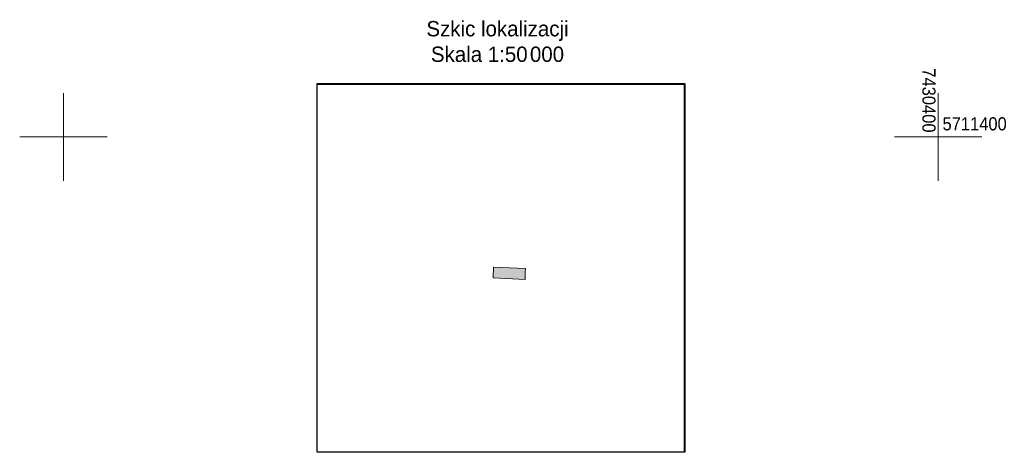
# Model space of a CAD drawing. Extents: x 0 to 7432618, y -40 to 5712028.
# Tile 97 of 165: x 7431000 to 7431056, y 5712003 to 5712028. Entities that reach past the tile are written whole.
import ezdxf
from ezdxf.enums import TextEntityAlignment as Align

# ---------------------------------------------------------------- set-up
doc = ezdxf.new("R2010")
doc.units = 0
doc.header["$MEASUREMENT"] = 0
doc.layers.add('PARSI', color=7, linetype='Continuous', lineweight=20)
doc.layers.add('Wymiarowanie', color=7, linetype='Continuous')
doc.styles.add('MZSK', font='arial.ttf', dxfattribs={"width": 0.9, "height": 0.75})
picture_1 = doc.add_image_def('image1.tif', size_in_pixel=(707, 708))

# ---------------------------------------------------------------- blocks, each defined once
blk = doc.blocks.new('mzsk')
at = {"layer": 'PARSI', "color": 0}
for p, q in [((0, -5), (0, 5)), ((5, 0), (-5, 0))]:
    blk.add_line(p, q, dxfattribs=at)

msp = doc.modelspace()

# ---------------------------------------------------------------- hatches: boundary and pattern name
at = {"lineweight": 20}
msp.add_hatch(color=1, dxfattribs=at).paths.add_polyline_path([(7431028.898, 5712012.809), (7431027.058, 5712012.89), (7431027.084, 5712013.513), (7431028.915, 5712013.43), (7431028.915, 5712013.43), (7431028.901, 5712013.197), (7431028.898, 5712012.809)])

# ---------------------------------------------------------------- linework, layer by layer
at = {"elevation": 167.96}
msp.add_lwpolyline([(7431017, 5712023.997), (7431038.03, 5712023.997), (7431038.03, 5712002.937), (7431017, 5712002.937)], close=True, dxfattribs=at)
at = {"color": 1, "lineweight": 20, "flags": 128}
msp.add_lwpolyline([(7431028.898, 5712012.809), (7431027.058, 5712012.89), (7431027.084, 5712013.513), (7431028.915, 5712013.43), (7431028.915, 5712013.43), (7431028.901, 5712013.197), (7431028.898, 5712012.809)], dxfattribs=at)

# ---------------------------------------------------------------- block references
at = {"layer": 'PARSI', "xscale": 0.5, "yscale": 0.5, "zscale": 0.5}
for p in [(7431002.5, 5712020.937, 167.96), (7431052.5, 5712020.937, 167.96)]:
    msp.add_blockref('mzsk', p, dxfattribs=at)

# ---------------------------------------------------------------- texts
at = {"insert": (7431022.258, 5712027.554, 167.96), "char_height": 0.875, "width": 10.10782, "attachment_point": 1}
msp.add_mtext('\\pxqc;Szkic lokalizacji\\PSkala 1:50{\\H0.4x; }000', dxfattribs=at)
at = {"layer": 'Wymiarowanie', "style": 'MZSK', "width": 0.9}
msp.add_text('7430400', height=0.75, rotation=270, dxfattribs=at).set_placement((7431052.35, 5712021.187, 167.96), align=Align.TOP_RIGHT)
msp.add_text('5711400', height=0.75, dxfattribs=at).set_placement((7431052.75, 5712021.087, 167.96), align=Align.BOTTOM_LEFT)

# ---------------------------------------------------------------- pictures from other files: only their frames are drawn
image = msp.add_image(picture_1, insert=(7431017, 5712002.937, 167.96), size_in_units=(20.984, 21.014), rotation=0)
image.dxf.flags = 7

doc.saveas('drawing.dxf')
